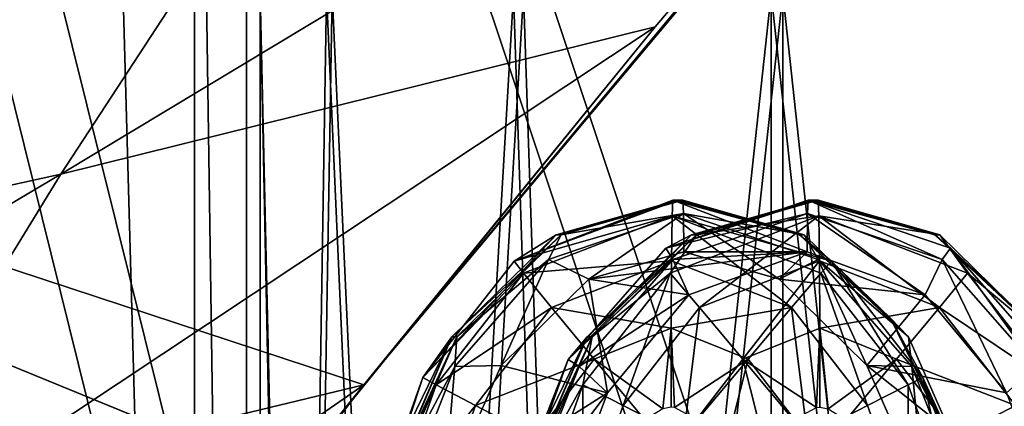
# Model space of a CAD drawing. Header units: metres. Extents: x 0 to 808, y -804 to 0.
# Tile 17 of 126: x 112 to 150, y -642 to -627. Entities that reach past the tile are written whole.
import ezdxf

# ---------------------------------------------------------------- set-up
doc = ezdxf.new("R2010")
doc.units = ezdxf.units.M

msp = doc.modelspace()

# ---------------------------------------------------------------- linework, layer by layer
at = {"layer": 'top'}
for points in [[(68.205917, -622.39209, 664.009766), (125.118622, -641.142212, 664.00946), (153.885727, -606.785461, 664.00946)], [(125.118622, -641.142212, 662.00946), (153.885727, -606.785461, 662.00946), (125.118622, -641.142212, 664.00946)], [(153.885727, -606.785461, 662.00946), (153.885727, -606.785461, 664.00946), (125.118622, -641.142212, 664.00946)], [(153.885727, -606.785461, 662.00946), (125.118622, -641.142212, 662.00946), (150.5457, -610.617188, 628.134583)], [(124.259315, -616.376892, 518.881958), (150.5457, -610.617188, 628.134583), (113.39991, -632.996216, 530.953369)], [(150.5457, -610.617188, 628.134583), (136.397217, -627.29718, 628.134583), (113.39991, -632.996216, 530.953369)], [(125.118622, -641.142212, 662.00946), (136.397217, -627.29718, 628.134583), (150.5457, -610.617188, 628.134583)], [(113.39991, -632.996216, 530.953369), (82.903275, -639.716919, 411.269318), (124.259315, -616.376892, 518.881958)], [(82.903275, -639.716919, 411.269318), (89.626076, -625.98822, 393.497437), (124.259315, -616.376892, 518.881958)], [(87.910515, -650.11853, 664.009521), (125.118622, -641.142212, 664.00946), (68.205917, -622.39209, 664.009766)], [(113.39991, -632.996216, 530.953369), (136.397217, -627.29718, 628.134583), (103.518494, -649.13324, 543.650635)], [(136.397217, -627.29718, 628.134583), (122.616959, -644.282654, 628.134583), (103.518494, -649.13324, 543.650635)], [(136.397217, -627.29718, 628.134583), (125.118622, -641.142212, 662.00946), (122.616959, -644.282654, 628.134583)], [(103.518494, -649.13324, 543.650635), (76.418304, -654.957031, 433.135529), (113.39991, -632.996216, 530.953369)], [(76.418304, -654.957031, 433.135529), (82.903275, -639.716919, 411.269318), (113.39991, -632.996216, 530.953369)], [(87.910515, -650.11853, 664.009521), (88.207954, -666.740356, 664.009521), (125.118622, -641.142212, 664.00946)], [(88.207954, -666.740356, 664.009521), (97.91954, -676.753174, 664.00946), (125.118622, -641.142212, 664.00946)], [(97.91954, -676.753174, 662.00946), (125.118622, -641.142212, 662.00946), (97.91954, -676.753174, 664.00946)], [(125.118622, -641.142212, 662.00946), (125.118622, -641.142212, 664.00946), (97.91954, -676.753174, 664.00946)], [(125.118622, -641.142212, 662.00946), (97.91954, -676.753174, 662.00946), (122.616959, -644.282654, 628.134583)]]:
    msp.add_3dface(points, dxfattribs=at)
at = {"layer": 'top0123411'}
for points in [[(137.076035, -634.00769, 1380.38562), (137.049377, -634.613831, 1377.330933), (130.937378, -636.360596, 1380.439087)], [(137.076035, -634.00769, 1380.38562), (130.937378, -636.360596, 1380.439087), (137.268021, -634.00769, 1402.384766)], [(130.937378, -636.360596, 1380.439087), (132.566223, -635.341187, 1402.425781), (137.268021, -634.00769, 1402.384766)], [(137.268021, -634.00769, 1402.384766), (132.566223, -635.341187, 1402.425781), (137.460007, -634.00769, 1424.383911)], [(132.566223, -635.341187, 1402.425781), (132.758057, -635.341187, 1424.424927), (137.460007, -634.00769, 1424.383911)], [(137.460007, -634.00769, 1424.383911), (132.758057, -635.341187, 1424.424927), (137.484695, -634.524414, 1427.21228)], [(142.311966, -634.00769, 1980.362671), (142.287277, -634.524414, 1977.534302), (136.811325, -635.865295, 1980.410767)], [(142.311966, -634.00769, 1980.362671), (136.811325, -635.865295, 1980.410767), (142.503952, -634.00769, 2002.361816)], [(136.811325, -635.865295, 1980.410767), (137.802139, -635.341187, 2002.402954), (142.503952, -634.00769, 2002.361816)], [(137.076035, -634.00769, 1380.38562), (143.214706, -636.360596, 1380.332031), (137.049377, -634.613831, 1377.330933)], [(137.268021, -634.00769, 1402.384766), (141.969986, -635.341431, 1402.34375), (137.076035, -634.00769, 1380.38562)], [(141.969986, -635.341431, 1402.34375), (143.214706, -636.360596, 1380.332031), (137.076035, -634.00769, 1380.38562)], [(137.460007, -634.00769, 1424.383911), (142.161972, -635.341187, 1424.342896), (137.268021, -634.00769, 1402.384766)], [(142.161972, -635.341187, 1424.342896), (141.969986, -635.341431, 1402.34375), (137.268021, -634.00769, 1402.384766)], [(137.460007, -634.00769, 1424.383911), (137.484695, -634.524414, 1427.21228), (142.161972, -635.341187, 1424.342896)], [(142.503952, -634.00769, 2002.361816), (137.802139, -635.341187, 2002.402954), (142.695938, -634.00769, 2024.361084)], [(137.802139, -635.341187, 2002.402954), (137.993973, -635.341187, 2024.4021), (142.695938, -634.00769, 2024.361084)], [(142.695938, -634.00769, 2024.361084), (137.993973, -635.341187, 2024.4021), (142.722595, -634.613831, 2027.415649)], [(142.287277, -634.524414, 1977.534302), (142.311966, -634.00769, 1980.362671), (147.499405, -636.294128, 1977.48877)], [(142.311966, -634.00769, 1980.362671), (147.812607, -635.865295, 1980.314697), (147.499405, -636.294128, 1977.48877)], [(142.503952, -634.00769, 2002.361816), (147.205902, -635.341431, 2002.320801), (142.311966, -634.00769, 1980.362671)], [(147.205902, -635.341431, 2002.320801), (147.812607, -635.865295, 1980.314697), (142.311966, -634.00769, 1980.362671)], [(142.695938, -634.00769, 2024.361084), (147.397888, -635.341187, 2024.319946), (142.503952, -634.00769, 2002.361816)], [(147.397888, -635.341187, 2024.319946), (147.205902, -635.341431, 2002.320801), (142.503952, -634.00769, 2002.361816)], [(142.695938, -634.00769, 2024.361084), (142.722595, -634.613831, 2027.415649), (147.397888, -635.341187, 2024.319946)], [(137.049377, -634.613831, 1377.330933), (131.297363, -636.827271, 1377.381348), (130.937378, -636.360596, 1380.439087)], [(137.049377, -634.613831, 1377.330933), (137.026672, -636.35083, 1374.728882), (131.297363, -636.827271, 1377.381348)], [(132.758057, -635.341187, 1424.424927), (132.272568, -636.294128, 1427.257813), (137.484695, -634.524414, 1427.21228)], [(137.484695, -634.524414, 1427.21228), (132.272568, -636.294128, 1427.257813), (133.823441, -637.062012, 1429.707275)], [(133.823441, -637.062012, 1429.707275), (137.50618, -636.00769, 1429.675171), (137.484695, -634.524414, 1427.21228)], [(142.287277, -634.524414, 1977.534302), (137.075165, -636.294128, 1977.579712), (136.811325, -635.865295, 1980.410767)], [(137.993973, -635.341187, 2024.4021), (136.970566, -636.827271, 2027.465576), (142.722595, -634.613831, 2027.415649)], [(142.722595, -634.613831, 2027.415649), (136.970566, -636.827271, 2027.465576), (138.105728, -638.161499, 2030.058228)], [(141.666245, -638.161499, 1374.688477), (137.026672, -636.35083, 1374.728882), (137.049377, -634.613831, 1377.330933)], [(143.214706, -636.360596, 1380.332031), (142.801407, -636.827271, 1377.281006), (137.049377, -634.613831, 1377.330933)], [(137.049377, -634.613831, 1377.330933), (142.801407, -636.827271, 1377.281006), (141.666245, -638.161499, 1374.688477)], [(142.287277, -634.524414, 1977.534302), (142.265793, -636.00769, 1975.071411), (137.075165, -636.294128, 1977.579712)], [(137.484695, -634.524414, 1427.21228), (142.696808, -636.294128, 1427.16687), (142.161972, -635.341187, 1424.342896)], [(137.50618, -636.00769, 1429.675171), (141.188828, -637.061951, 1429.643066), (137.484695, -634.524414, 1427.21228)], [(141.188828, -637.061951, 1429.643066), (142.696808, -636.294128, 1427.16687), (137.484695, -634.524414, 1427.21228)], [(142.7453, -636.35083, 2030.0177), (142.722595, -634.613831, 2027.415649), (138.105728, -638.161499, 2030.058228)], [(146.840942, -637.669739, 1975.031494), (142.265793, -636.00769, 1975.071411), (142.287277, -634.524414, 1977.534302)], [(147.499405, -636.294128, 1977.48877), (146.840942, -637.669739, 1975.031494), (142.287277, -634.524414, 1977.534302)], [(142.722595, -634.613831, 2027.415649), (148.474609, -636.827271, 2027.365234), (147.397888, -635.341187, 2024.319946)], [(148.474609, -636.827271, 2027.365234), (142.722595, -634.613831, 2027.415649), (147.384857, -638.161499, 2029.977173)], [(142.722595, -634.613831, 2027.415649), (142.7453, -636.35083, 2030.0177), (147.384857, -638.161499, 2029.977173)], [(130.937378, -636.360596, 1380.439087), (127.412704, -640.867676, 1380.469849), (132.566223, -635.341187, 1402.425781)], [(127.412704, -640.867676, 1380.469849), (128.532883, -639.292114, 1402.460938), (132.566223, -635.341187, 1402.425781)], [(132.566223, -635.341187, 1402.425781), (128.532883, -639.292114, 1402.460938), (132.758057, -635.341187, 1424.424927)], [(128.532883, -639.292114, 1402.460938), (128.725174, -639.291687, 1424.460083), (132.758057, -635.341187, 1424.424927)], [(132.758057, -635.341187, 1424.424927), (128.725174, -639.291687, 1424.460083), (132.272568, -636.294128, 1427.257813)], [(136.811325, -635.865295, 1980.410767), (133.02951, -640.173096, 1980.443726), (137.802139, -635.341187, 2002.402954)], [(133.02951, -640.173096, 1980.443726), (133.768814, -639.292114, 2002.43811), (137.802139, -635.341187, 2002.402954)], [(137.802139, -635.341187, 2002.402954), (133.768814, -639.292114, 2002.43811), (137.993973, -635.341187, 2024.4021)], [(133.768814, -639.292114, 2002.43811), (133.96109, -639.291687, 2024.437256), (137.993973, -635.341187, 2024.4021)], [(137.993973, -635.341187, 2024.4021), (133.96109, -639.291687, 2024.437256), (136.970566, -636.827271, 2027.465576)], [(142.161972, -635.341187, 1424.342896), (146.194839, -639.291687, 1424.307617), (141.969986, -635.341431, 1402.34375)], [(146.194839, -639.291687, 1424.307617), (145.489182, -638.566772, 1402.312988), (141.969986, -635.341431, 1402.34375)], [(141.969986, -635.341431, 1402.34375), (145.489182, -638.566772, 1402.312988), (143.214706, -636.360596, 1380.332031)], [(142.161972, -635.341187, 1424.342896), (142.696808, -636.294128, 1427.16687), (146.194839, -639.291687, 1424.307617)], [(147.397888, -635.341187, 2024.319946), (151.430771, -639.291687, 2024.28479), (147.205902, -635.341431, 2002.320801)], [(151.430771, -639.291687, 2024.28479), (150.725113, -638.566772, 2002.290161), (147.205902, -635.341431, 2002.320801)], [(147.205902, -635.341431, 2002.320801), (150.725113, -638.566772, 2002.290161), (147.812607, -635.865295, 1980.314697)], [(147.397888, -635.341187, 2024.319946), (148.474609, -636.827271, 2027.365234), (151.430771, -639.291687, 2024.28479)], [(136.811325, -635.865295, 1980.410767), (137.075165, -636.294128, 1977.579712), (133.02951, -640.173096, 1980.443726)], [(147.499405, -636.294128, 1977.48877), (147.812607, -635.865295, 1980.314697), (151.125992, -640.437683, 1977.457153)], [(147.812607, -635.865295, 1980.314697), (151.594406, -640.173096, 1980.281738), (151.125992, -640.437683, 1977.457153)], [(150.725113, -638.566772, 2002.290161), (151.594406, -640.173096, 1980.281738), (147.812607, -635.865295, 1980.314697)], [(128.725174, -639.291687, 1424.460083), (128.645981, -640.437683, 1427.289429), (132.272568, -636.294128, 1427.257813)], [(132.272568, -636.294128, 1427.257813), (128.645981, -640.437683, 1427.289429), (130.435806, -640.400452, 1429.736938)], [(132.272568, -636.294128, 1427.257813), (130.435806, -640.400452, 1429.736938), (133.823441, -637.062012, 1429.707275)], [(137.026672, -636.35083, 1374.728882), (132.387115, -638.161499, 1374.769409), (131.297363, -636.827271, 1377.381348)], [(137.026672, -636.35083, 1374.728882), (137.01152, -638.952942, 1372.992065), (132.387115, -638.161499, 1374.769409)], [(137.075165, -636.294128, 1977.579712), (133.448578, -640.437683, 1977.61145), (133.02951, -640.173096, 1980.443726)], [(137.075165, -636.294128, 1977.579712), (137.690613, -637.669739, 1975.111328), (133.448578, -640.437683, 1977.61145)], [(137.50618, -636.00769, 1429.675171), (133.823441, -637.062012, 1429.707275), (142.265793, -636.00769, 1975.071411)], [(133.823441, -637.062012, 1429.707275), (137.690613, -637.669739, 1975.111328), (142.265793, -636.00769, 1975.071411)], [(137.01152, -638.952942, 1372.992065), (137.026672, -636.35083, 1374.728882), (141.666245, -638.161499, 1374.688477)], [(142.265793, -636.00769, 1975.071411), (137.690613, -637.669739, 1975.111328), (137.075165, -636.294128, 1977.579712)], [(137.50618, -636.00769, 1429.675171), (142.265793, -636.00769, 1975.071411), (141.188828, -637.061951, 1429.643066)], [(142.7453, -636.35083, 2030.0177), (138.105728, -638.161499, 2030.058228), (139.787537, -640.1604, 2031.78064)], [(142.760452, -638.952942, 2031.754639), (142.7453, -636.35083, 2030.0177), (139.787537, -640.1604, 2031.78064)], [(142.265793, -636.00769, 1975.071411), (146.840942, -637.669739, 1975.031494), (141.188828, -637.061951, 1429.643066)], [(141.188828, -637.061951, 1429.643066), (144.576614, -640.400513, 1429.613525), (142.696808, -636.294128, 1427.16687)], [(142.696808, -636.294128, 1427.16687), (146.323395, -640.437683, 1427.135132), (146.194839, -639.291687, 1424.307617)], [(144.576614, -640.400513, 1429.613525), (146.323395, -640.437683, 1427.135132), (142.696808, -636.294128, 1427.16687)], [(147.384857, -638.161499, 2029.977173), (142.7453, -636.35083, 2030.0177), (142.760452, -638.952942, 2031.754639)], [(149.979843, -641.463013, 1975.00415), (146.840942, -637.669739, 1975.031494), (147.499405, -636.294128, 1977.48877)], [(151.125992, -640.437683, 1977.457153), (149.979843, -641.463013, 1975.00415), (147.499405, -636.294128, 1977.48877)], [(130.937378, -636.360596, 1380.439087), (131.297363, -636.827271, 1377.381348), (127.412704, -640.867676, 1380.469849)], [(142.801407, -636.827271, 1377.281006), (143.214706, -636.360596, 1380.332031), (146.176086, -641.148865, 1377.251587)], [(143.214706, -636.360596, 1380.332031), (146.73938, -640.867676, 1380.30127), (146.176086, -641.148865, 1377.251587)], [(145.489182, -638.566772, 1402.312988), (146.73938, -640.867676, 1380.30127), (143.214706, -636.360596, 1380.332031)], [(131.297363, -636.827271, 1377.381348), (127.922691, -641.148865, 1377.410889), (127.412704, -640.867676, 1380.469849)], [(131.297363, -636.827271, 1377.381348), (132.387115, -638.161499, 1374.769409), (127.922691, -641.148865, 1377.410889)], [(133.823441, -637.062012, 1429.707275), (130.435806, -640.400452, 1429.736938), (134.551758, -641.463013, 1975.138794)], [(133.96109, -639.291687, 2024.437256), (133.595886, -641.148865, 2027.494995), (136.970566, -636.827271, 2027.465576)], [(136.970566, -636.827271, 2027.465576), (133.595886, -641.148865, 2027.494995), (135.160309, -641.94928, 2030.083862)], [(137.690613, -637.669739, 1975.111328), (133.823441, -637.062012, 1429.707275), (134.551758, -641.463013, 1975.138794)], [(136.970566, -636.827271, 2027.465576), (135.160309, -641.94928, 2030.083862), (138.105728, -638.161499, 2030.058228)], [(141.188828, -637.061951, 1429.643066), (146.840942, -637.669739, 1975.031494), (144.576614, -640.400513, 1429.613525)], [(142.801407, -636.827271, 1377.281006), (144.611664, -641.94928, 1374.66272), (141.666245, -638.161499, 1374.688477)], [(142.801407, -636.827271, 1377.281006), (146.176086, -641.148865, 1377.251587), (144.611664, -641.94928, 1374.66272)], [(151.849289, -641.148865, 2027.335693), (148.474609, -636.827271, 2027.365234), (147.384857, -638.161499, 2029.977173)], [(148.474609, -636.827271, 2027.365234), (151.849289, -641.148865, 2027.335693), (151.430771, -639.291687, 2024.28479)], [(137.690613, -637.669739, 1975.111328), (134.551758, -641.463013, 1975.138794), (133.448578, -640.437683, 1977.61145)], [(146.840942, -637.669739, 1975.031494), (149.979843, -641.463013, 1975.00415), (144.576614, -640.400513, 1429.613525)], [(132.387115, -638.161499, 1374.769409), (129.441681, -641.94928, 1374.795166), (127.922691, -641.148865, 1377.410889)], [(132.387115, -638.161499, 1374.769409), (134.038589, -640.1604, 1373.017822), (129.441681, -641.94928, 1374.795166)], [(137.01152, -638.952942, 1372.992065), (134.038589, -640.1604, 1373.017822), (132.387115, -638.161499, 1374.769409)], [(138.105728, -638.161499, 2030.058228), (135.160309, -641.94928, 2030.083862), (137.485138, -643.148438, 2031.800781)], [(139.984436, -640.1604, 1372.965942), (137.01152, -638.952942, 1372.992065), (141.666245, -638.161499, 1374.688477)], [(139.787537, -640.1604, 2031.78064), (138.105728, -638.161499, 2030.058228), (137.485138, -643.148438, 2031.800781)], [(142.286835, -643.148438, 1372.945923), (139.984436, -640.1604, 1372.965942), (141.666245, -638.161499, 1374.688477)], [(141.666245, -638.161499, 1374.688477), (144.611664, -641.94928, 1374.66272), (142.286835, -643.148438, 1372.945923)], [(142.760452, -638.952942, 2031.754639), (145.733383, -640.1604, 2031.72876), (147.384857, -638.161499, 2029.977173)], [(145.733383, -640.1604, 2031.72876), (150.330292, -641.94928, 2029.951538), (147.384857, -638.161499, 2029.977173)], [(147.384857, -638.161499, 2029.977173), (150.330292, -641.94928, 2029.951538), (151.849289, -641.148865, 2027.335693)], [(146.194839, -639.291687, 1424.307617), (148.691254, -644.975891, 1424.285889), (145.489182, -638.566772, 1402.312988)], [(148.691254, -644.975891, 1424.285889), (148.320938, -644.339355, 1402.288208), (145.489182, -638.566772, 1402.312988)], [(145.489182, -638.566772, 1402.312988), (148.320938, -644.339355, 1402.288208), (146.73938, -640.867676, 1380.30127)], [(136.684723, -642.074585, 1372.388672), (134.038589, -640.1604, 1373.017822), (137.01152, -638.952942, 1372.992065)], [(137.006226, -642.00769, 1372.385864), (136.684723, -642.074585, 1372.388672), (137.01152, -638.952942, 1372.992065)], [(137.006226, -642.00769, 1372.385864), (137.01152, -638.952942, 1372.992065), (137.136261, -642.019897, 1372.384766)], [(137.01152, -638.952942, 1372.992065), (139.984436, -640.1604, 1372.965942), (137.136261, -642.019897, 1372.384766)], [(142.760452, -638.952942, 2031.754639), (139.787537, -640.1604, 2031.78064), (142.635712, -642.019897, 2032.361816)], [(142.765747, -642.00769, 2032.360718), (142.760452, -638.952942, 2031.754639), (142.635712, -642.019897, 2032.361816)], [(142.765747, -642.00769, 2032.360718), (143.08725, -642.074585, 2032.35791), (142.760452, -638.952942, 2031.754639)], [(143.08725, -642.074585, 2032.35791), (145.733383, -640.1604, 2031.72876), (142.760452, -638.952942, 2031.754639)], [(128.532883, -639.292114, 1402.460938), (127.412704, -640.867676, 1380.469849), (125.811661, -645.703064, 1397.182495)], [(125.811661, -645.703064, 1397.182495), (126.480629, -643.50769, 1402.478882), (128.532883, -639.292114, 1402.460938)], [(126.075562, -644.976379, 1406.940552), (128.725174, -639.291687, 1424.460083), (128.532883, -639.292114, 1402.460938)], [(128.725174, -639.291687, 1424.460083), (126.075562, -644.976379, 1406.940552), (126.228775, -644.975891, 1424.481934)], [(126.480629, -643.50769, 1402.478882), (126.075562, -644.976379, 1406.940552), (128.532883, -639.292114, 1402.460938)], [(128.725174, -639.291687, 1424.460083), (126.228775, -644.975891, 1424.481934), (128.645981, -640.437683, 1427.289429)], [(133.768814, -639.292114, 2002.43811), (133.02951, -640.173096, 1980.443726), (131.047577, -645.703064, 1997.159668)], [(131.047577, -645.703064, 1997.159668), (131.716553, -643.50769, 2002.456055), (133.768814, -639.292114, 2002.43811)], [(131.311478, -644.976379, 2006.917725), (133.96109, -639.291687, 2024.437256), (133.768814, -639.292114, 2002.43811)], [(133.96109, -639.291687, 2024.437256), (131.311478, -644.976379, 2006.917725), (131.464691, -644.975891, 2024.459106)], [(131.716553, -643.50769, 2002.456055), (131.311478, -644.976379, 2006.917725), (133.768814, -639.292114, 2002.43811)], [(133.96109, -639.291687, 2024.437256), (131.464691, -644.975891, 2024.459106), (133.595886, -641.148865, 2027.494995)], [(146.194839, -639.291687, 1424.307617), (146.323395, -640.437683, 1427.135132), (148.691254, -644.975891, 1424.285889)], [(134.038589, -640.1604, 1373.017822), (131.736206, -643.148438, 1373.037964), (129.441681, -641.94928, 1374.795166)], [(135.989304, -642.506104, 1372.394775), (131.736206, -643.148438, 1373.037964), (134.038589, -640.1604, 1373.017822)], [(136.684723, -642.074585, 1372.388672), (135.989304, -642.506104, 1372.394775), (134.038589, -640.1604, 1373.017822)], [(139.984436, -640.1604, 1372.965942), (138.023163, -642.506104, 1372.376953), (137.136261, -642.019897, 1372.384766)], [(137.485138, -643.148438, 2031.800781), (140.687057, -643.729309, 2032.378906), (139.787537, -640.1604, 2031.78064)], [(139.084915, -643.729309, 1372.367676), (138.023163, -642.506104, 1372.376953), (139.984436, -640.1604, 1372.965942)], [(142.286835, -643.148438, 1372.945923), (139.084915, -643.729309, 1372.367676), (139.984436, -640.1604, 1372.965942)], [(140.687057, -643.729309, 2032.378906), (141.74881, -642.506104, 2032.369629), (139.787537, -640.1604, 2031.78064)], [(139.787537, -640.1604, 2031.78064), (141.74881, -642.506104, 2032.369629), (142.635712, -642.019897, 2032.361816)], [(143.08725, -642.074585, 2032.35791), (143.782669, -642.506104, 2032.351807), (145.733383, -640.1604, 2031.72876)], [(143.782669, -642.506104, 2032.351807), (148.035767, -643.148438, 2031.708618), (145.733383, -640.1604, 2031.72876)], [(145.733383, -640.1604, 2031.72876), (148.035767, -643.148438, 2031.708618), (150.330292, -641.94928, 2029.951538)], [(126.228775, -644.975891, 1424.481934), (126.641068, -645.550415, 1427.306885), (128.645981, -640.437683, 1427.289429)], [(128.645981, -640.437683, 1427.289429), (126.641068, -645.550415, 1427.306885), (128.208206, -645.488098, 1429.756348)], [(134.551758, -641.463013, 1975.138794), (130.435806, -640.400452, 1429.736938), (128.208206, -645.488098, 1429.756348)], [(128.645981, -640.437683, 1427.289429), (128.208206, -645.488098, 1429.756348), (130.435806, -640.400452, 1429.736938)], [(133.02951, -640.173096, 1980.443726), (133.448578, -640.437683, 1977.61145), (130.975128, -645.392334, 1980.46167)], [(133.02951, -640.173096, 1980.443726), (130.975128, -645.392334, 1980.46167), (131.047577, -645.703064, 1997.159668)], [(133.448578, -640.437683, 1977.61145), (131.443649, -645.550415, 1977.628906), (130.975128, -645.392334, 1980.46167)], [(133.448578, -640.437683, 1977.61145), (134.551758, -641.463013, 1975.138794), (131.443649, -645.550415, 1977.628906)], [(144.576614, -640.400513, 1429.613525), (149.979843, -641.463013, 1975.00415), (151.713135, -646.091675, 1974.989014)], [(144.576614, -640.400513, 1429.613525), (151.713135, -646.091675, 1974.989014), (146.804169, -645.487976, 1429.593994)], [(144.576614, -640.400513, 1429.613525), (146.804169, -645.487976, 1429.593994), (146.323395, -640.437683, 1427.135132)], [(146.323395, -640.437683, 1427.135132), (148.328323, -645.550415, 1427.117676), (148.691254, -644.975891, 1424.285889)], [(146.804169, -645.487976, 1429.593994), (148.328323, -645.550415, 1427.117676), (146.323395, -640.437683, 1427.135132)], [(127.412704, -640.867676, 1380.469849), (127.922691, -641.148865, 1377.410889), (125.635559, -645.838074, 1380.485352)], [(127.412704, -640.867676, 1380.469849), (125.635559, -645.838074, 1380.485352), (125.811661, -645.703064, 1397.182495)], [(146.176086, -641.148865, 1377.251587), (146.73938, -640.867676, 1380.30127), (147.904617, -645.998535, 1377.23645)], [(146.73938, -640.867676, 1380.30127), (148.516525, -645.838074, 1380.285767), (147.904617, -645.998535, 1377.23645)], [(148.320938, -644.339355, 1402.288208), (148.516525, -645.838074, 1380.285767), (146.73938, -640.867676, 1380.30127)], [(127.922691, -641.148865, 1377.410889), (126.19416, -645.998535, 1377.425903), (125.635559, -645.838074, 1380.485352)], [(127.922691, -641.148865, 1377.410889), (129.441681, -641.94928, 1374.795166), (126.19416, -645.998535, 1377.425903)], [(131.464691, -644.975891, 2024.459106), (131.867355, -645.998535, 2027.510132), (133.595886, -641.148865, 2027.494995)], [(133.595886, -641.148865, 2027.494995), (131.867355, -645.998535, 2027.510132), (133.586349, -646.372498, 2030.097656)], [(133.595886, -641.148865, 2027.494995), (133.586349, -646.372498, 2030.097656), (135.160309, -641.94928, 2030.083862)], [(146.176086, -641.148865, 1377.251587), (146.185623, -646.372498, 1374.648926), (144.611664, -641.94928, 1374.66272)], [(146.176086, -641.148865, 1377.251587), (147.904617, -645.998535, 1377.23645), (146.185623, -646.372498, 1374.648926)], [(128.208206, -645.488098, 1429.756348), (132.818405, -646.091614, 1975.153809), (134.551758, -641.463013, 1975.138794)], [(134.551758, -641.463013, 1975.138794), (132.818405, -646.091614, 1975.153809), (131.443649, -645.550415, 1977.628906)], [(129.441681, -641.94928, 1374.795166), (127.867729, -646.372498, 1374.808838), (126.19416, -645.998535, 1377.425903)], [(129.441681, -641.94928, 1374.795166), (131.736206, -643.148438, 1373.037964), (127.867729, -646.372498, 1374.808838)], [(135.160309, -641.94928, 2030.083862), (133.586349, -646.372498, 2030.097656), (137.485138, -643.148438, 2031.800781)], [(144.611664, -641.94928, 1374.66272), (146.185623, -646.372498, 1374.648926), (142.286835, -643.148438, 1372.945923)], [(148.035767, -643.148438, 2031.708618), (151.904236, -646.372498, 2029.937744), (150.330292, -641.94928, 2029.951538)]]:
    msp.add_3dface(points, dxfattribs=at)
at = {"layer": 'top0123424'}
for points in [[(121.10894, -696.510193, 1842.590332), (122.716476, -696.510193, 1850.22644), (121.10894, -626.00769, 1842.590332)], [(122.716476, -696.510193, 1850.22644), (123.899422, -626.00769, 1852.559937), (121.10894, -626.00769, 1842.590332)], [(121.10894, -696.510193, 1842.590332), (121.10894, -626.00769, 1842.590332), (122.546188, -696.510193, 1834.920166)], [(121.10894, -626.00769, 1842.590332), (123.677109, -626.00769, 1832.561157), (122.546188, -696.510193, 1834.920166)], [(122.546188, -696.510193, 1834.920166), (123.677109, -626.00769, 1832.561157), (126.809273, -696.510193, 1828.383911)], [(122.716476, -696.510193, 1850.22644), (127.123726, -696.510193, 1856.666382), (123.899422, -626.00769, 1852.559937)], [(123.677109, -626.00769, 1832.561157), (130.915787, -626.00769, 1825.159668), (126.809273, -696.510193, 1828.383911)], [(127.123726, -696.510193, 1856.666382), (131.300842, -626.00769, 1859.798584), (123.899422, -626.00769, 1852.559937)], [(126.809273, -696.510193, 1828.383911), (130.915787, -626.00769, 1825.159668), (133.24913, -696.510193, 1823.976563)], [(127.123726, -696.510193, 1856.666382), (133.659943, -696.510193, 1860.929443), (131.300842, -626.00769, 1859.798584)], [(130.915787, -626.00769, 1825.159668), (140.885391, -626.00769, 1822.369263), (133.24913, -696.510193, 1823.976563)], [(133.659943, -696.510193, 1860.929443), (141.330017, -626.00769, 1862.366699), (131.300842, -626.00769, 1859.798584)], [(133.24913, -696.510193, 1823.976563), (140.885391, -626.00769, 1822.369263), (140.885391, -696.510193, 1822.369263)], [(133.659943, -696.510193, 1860.929443), (141.330032, -696.510193, 1862.366699), (141.330017, -626.00769, 1862.366699)], [(140.885391, -626.00769, 1822.369263), (148.555481, -696.510193, 1823.806519), (140.885391, -696.510193, 1822.369263)], [(140.885391, -626.00769, 1822.369263), (150.914551, -626.00769, 1824.937378), (148.555481, -696.510193, 1823.806519)], [(141.330032, -696.510193, 1862.366699), (148.966263, -696.510193, 1860.759277), (141.330017, -626.00769, 1862.366699)], [(141.330017, -626.00769, 1862.366699), (148.966263, -696.510193, 1860.759277), (151.299606, -626.00769, 1859.576294)], [(150.914551, -626.00769, 1824.937378), (155.091736, -696.510193, 1828.06958), (148.555481, -696.510193, 1823.806519)], [(148.966263, -696.510193, 1860.759277), (155.406128, -696.510193, 1856.351929), (151.299606, -626.00769, 1859.576294)]]:
    msp.add_3dface(points, dxfattribs=at)
at = {"layer": 'top0123425'}
for points in [[(87.516762, -679.22113, 431.26001), (114.814079, -690.40625, 431.26001), (104.578773, -637.581177, 431.26001)], [(104.578773, -637.581177, 333.559998), (118.458771, -643.268494, 333.559998), (101.396751, -684.908508, 333.559998)], [(114.814079, -690.40625, 431.26001), (131.876099, -648.766296, 431.26001), (104.578773, -637.581177, 431.26001)], [(131.876099, -648.766296, 431.26001), (131.655533, -648.675903, 411.059998), (104.578773, -637.581177, 431.26001)], [(131.655533, -648.675903, 411.059998), (131.876099, -648.766296, 391.059998), (104.578773, -637.581177, 431.26001)], [(104.578773, -637.581177, 431.26001), (131.876099, -648.766296, 391.059998), (130.358017, -648.144226, 371.180969)], [(130.358017, -648.144226, 371.180969), (125.844872, -646.294983, 351.839844), (104.578773, -637.581177, 431.26001)], [(125.844872, -646.294983, 351.839844), (118.458771, -643.268494, 333.559998), (104.578773, -637.581177, 431.26001)], [(104.578773, -637.581177, 431.26001), (118.458771, -643.268494, 333.559998), (104.578773, -637.581177, 333.559998)]]:
    msp.add_3dface(points, dxfattribs=at)
at = {"layer": 'top0123458'}
for points in [[(110.62793, -77.358109, 115.091583), (120.582596, -76.835205, 114.917824), (120.582596, -727.197693, 114.917824)], [(120.582596, -727.197693, 114.917824), (120.582596, -76.835205, 114.917824), (602.851624, -402.016144, 106.499786)], [(110.62793, -726.674744, 115.091583), (110.62793, -77.358109, 115.091583), (120.582596, -727.197693, 114.917824)], [(100.642296, -80.94912, 118.266342), (118.575203, -725.486145, 117.953323), (118.575211, -78.546761, 117.953323)], [(118.575203, -725.486145, 117.953323), (605.043579, -402.016144, 109.461983), (118.575211, -78.546761, 117.953323)], [(100.642296, -723.08374, 118.266342), (118.575203, -725.486145, 117.953323), (100.642296, -80.94912, 118.266342)], [(606.131226, -413.87265, 109.443001), (605.043579, -402.016144, 109.461983), (118.575203, -725.486145, 117.953323)], [(602.851624, -402.016144, 106.499786), (603.975037, -414.262024, 106.480179), (120.582596, -727.197693, 114.917824)], [(609.617432, -425.999451, 109.382149), (606.131226, -413.87265, 109.443001), (118.575203, -725.486145, 117.953323)], [(603.975037, -414.262024, 106.480179), (607.575745, -426.787109, 106.417328), (120.582596, -727.197693, 114.917824)], [(118.575203, -725.486145, 117.953323), (614.846802, -436.389954, 109.290871), (609.617432, -425.999451, 109.382149)], [(607.575745, -426.787109, 106.417328), (612.976318, -437.518005, 106.323059), (120.582596, -727.197693, 114.917824)], [(624.124634, -448.088928, 109.128922), (614.846802, -436.389954, 109.290871), (118.575203, -725.486145, 117.953323)], [(612.976318, -437.518005, 106.323059), (622.559387, -449.602051, 106.155792), (120.582596, -727.197693, 114.917824)], [(682.522278, -719.802856, 108.109589), (624.124634, -448.088928, 109.128922), (118.575203, -725.486145, 117.953323)], [(120.582596, -727.197693, 114.917824), (622.559387, -449.602051, 106.155792), (680.857727, -721.551392, 105.138191)]]:
    msp.add_3dface(points, dxfattribs=at)
at = {"layer": 'top0123459'}
for points in [[(55.057476, -402.016327, 2077.158691), (155.078293, -701.758606, 2143.832275), (194.333847, -620.789429, 2170)], [(108.399345, -732.077698, 2112.716309), (133.415726, -718.394958, 2129.39209), (55.057476, -402.016327, 2077.158691)], [(133.415726, -718.394958, 2129.39209), (155.078293, -701.758606, 2143.832275), (55.057476, -402.016327, 2077.158691)], [(156.902939, -699.938354, 2141.562012), (57.672646, -402.016327, 2075.415527), (195.279739, -620.789429, 2167.144043)], [(156.902939, -699.938354, 2141.562012), (135.748489, -716.185059, 2127.460693), (57.672646, -402.016327, 2075.415527)], [(135.748489, -716.185059, 2127.460693), (111.362381, -729.531311, 2111.204834), (57.672646, -402.016327, 2075.415527)]]:
    msp.add_3dface(points, dxfattribs=at)

doc.saveas('drawing.dxf')
